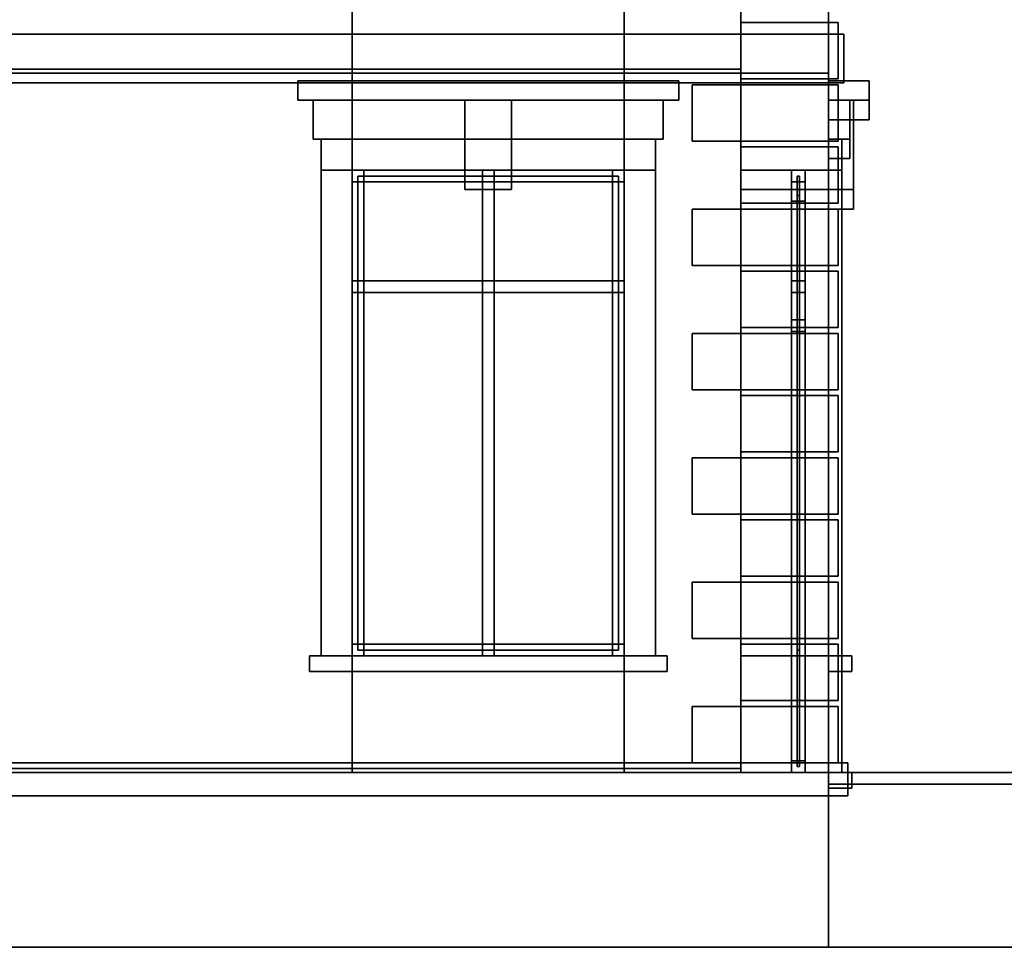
# Model space of a CAD drawing. Header units: metres. Extents: x 3 to 38.4, y 0 to 14.7.
# Tile 23 of 81: x 25.8 to 30.9, y 0 to 4.8. Entities that reach past the tile are written whole.
import ezdxf

# ---------------------------------------------------------------- set-up
doc = ezdxf.new("R2010")
doc.units = ezdxf.units.M
for name, color, linetype in [('FRAME', 8, 'Continuous'), ('GLASS', 5, 'Continuous'), ('GRANITE', 8, 'Continuous'), ('GROUND', 8, 'Continuous'), ('INTERIOR_FLOOR', 8, 'Continuous'), ('PLASTER', 8, 'Continuous'), ('RUSTIC', 8, 'Continuous'), ('STUCCO', 8, 'Continuous')]:
    doc.layers.add(name, color=color, linetype=linetype)

msp = doc.modelspace()

# ---------------------------------------------------------------- linework, layer by layer
at = {"layer": 'FRAME'}
for points in [[(28.95, 3.94), (27.55, 3.94), (27.55, 4), (28.95, 4)], [(27.61, 1.5), (27.55, 1.5), (27.55, 4), (27.61, 4)], [(27.55, 3.94), (28.95, 3.94), (28.95, 4), (27.55, 4)], [(27.55, 1.5), (27.61, 1.5), (27.61, 4), (27.55, 4)], [(28.95, 3.94), (27.55, 3.94), (27.55, 4), (28.95, 4)], [(27.61, 1.5), (27.55, 1.5), (27.55, 4), (27.61, 4)], [(27.55, 3.94), (28.95, 3.94), (28.95, 4), (27.55, 4)], [(27.55, 1.5), (27.61, 1.5), (27.61, 4), (27.55, 4)], [(28.28, 1.5), (28.22, 1.5), (28.22, 4), (28.28, 4)], [(28.22, 1.5), (28.28, 1.5), (28.28, 4), (28.22, 4)], [(28.28, 1.5), (28.22, 1.5), (28.22, 4), (28.28, 4)], [(28.22, 1.5), (28.28, 1.5), (28.28, 4), (28.22, 4)], [(28.95, 1.5), (28.89, 1.5), (28.89, 4), (28.95, 4)], [(28.89, 1.5), (28.95, 1.5), (28.95, 4), (28.89, 4)], [(28.95, 1.5), (28.89, 1.5), (28.89, 4), (28.95, 4)], [(28.89, 1.5), (28.95, 1.5), (28.95, 4), (28.89, 4)], [(29.88, 3.94), (29.81, 3.94), (29.81, 4), (29.88, 4)], [(29.88, 1.5), (29.81, 1.5), (29.81, 4), (29.88, 4)], [(29.81, 1.5), (29.88, 1.5), (29.88, 4), (29.81, 4)], [(29.88, 1.5), (29.81, 1.5), (29.81, 4), (29.88, 4)], [(29.81, 1.5), (29.88, 1.5), (29.88, 4), (29.81, 4)], [(29.88, 1.5), (29.81, 1.5), (29.81, 4), (29.88, 4)], [(29.81, 3.94), (29.88, 3.94), (29.88, 4), (29.81, 4)], [(29.81, 1.5), (29.88, 1.5), (29.88, 4), (29.81, 4)], [(29.88, 3.94), (29.81, 3.94), (29.81, 4), (29.88, 4)], [(29.88, 1.5), (29.81, 1.5), (29.81, 4), (29.88, 4)], [(29.81, 1.5), (29.88, 1.5), (29.88, 4), (29.81, 4)], [(29.88, 1.5), (29.81, 1.5), (29.81, 4), (29.88, 4)], [(29.81, 1.5), (29.88, 1.5), (29.88, 4), (29.81, 4)], [(29.88, 1.5), (29.81, 1.5), (29.81, 4), (29.88, 4)], [(29.81, 3.94), (29.88, 3.94), (29.88, 4), (29.81, 4)], [(29.81, 1.5), (29.88, 1.5), (29.88, 4), (29.81, 4)], [(29.88, 3.94), (29.81, 3.94), (29.81, 4), (29.88, 4)], [(29.88, 1.5), (29.81, 1.5), (29.81, 4), (29.88, 4)], [(29.81, 1.5), (29.88, 1.5), (29.88, 4), (29.81, 4)], [(29.88, 1.5), (29.81, 1.5), (29.81, 4), (29.88, 4)], [(29.81, 1.5), (29.88, 1.5), (29.88, 4), (29.81, 4)], [(29.88, 1.5), (29.81, 1.5), (29.81, 4), (29.88, 4)], [(29.81, 3.94), (29.88, 3.94), (29.88, 4), (29.81, 4)], [(29.81, 1.5), (29.88, 1.5), (29.88, 4), (29.81, 4)], [(29.88, 3.94), (29.81, 3.94), (29.81, 4), (29.88, 4)], [(29.88, 1.5), (29.81, 1.5), (29.81, 4), (29.88, 4)], [(29.81, 1.5), (29.88, 1.5), (29.88, 4), (29.81, 4)], [(29.88, 1.5), (29.81, 1.5), (29.81, 4), (29.88, 4)], [(29.81, 1.5), (29.88, 1.5), (29.88, 4), (29.81, 4)], [(29.88, 1.5), (29.81, 1.5), (29.81, 4), (29.88, 4)], [(29.81, 3.94), (29.88, 3.94), (29.88, 4), (29.81, 4)], [(29.81, 1.5), (29.88, 1.5), (29.88, 4), (29.81, 4)], [(29.88, 3.94), (29.81, 3.94), (29.81, 4), (29.88, 4)], [(29.88, 1.5), (29.81, 1.5), (29.81, 4), (29.88, 4)], [(29.81, 1.5), (29.88, 1.5), (29.88, 4), (29.81, 4)], [(29.88, 1.5), (29.81, 1.5), (29.81, 4), (29.88, 4)], [(29.81, 1.5), (29.88, 1.5), (29.88, 4), (29.81, 4)], [(29.88, 1.5), (29.81, 1.5), (29.81, 4), (29.88, 4)], [(29.81, 3.94), (29.88, 3.94), (29.88, 4), (29.81, 4)], [(29.81, 1.5), (29.88, 1.5), (29.88, 4), (29.81, 4)], [(29.88, 3.94), (29.81, 3.94), (29.81, 4), (29.88, 4)], [(29.88, 1.5), (29.81, 1.5), (29.81, 4), (29.88, 4)], [(29.81, 1.5), (29.88, 1.5), (29.88, 4), (29.81, 4)], [(29.88, 1.5), (29.81, 1.5), (29.81, 4), (29.88, 4)], [(29.81, 1.5), (29.88, 1.5), (29.88, 4), (29.81, 4)], [(29.88, 1.5), (29.81, 1.5), (29.81, 4), (29.88, 4)], [(29.81, 3.94), (29.88, 3.94), (29.88, 4), (29.81, 4)], [(29.81, 1.5), (29.88, 1.5), (29.88, 4), (29.81, 4)], [(29.88, 3.94), (29.81, 3.94), (29.81, 4), (29.88, 4)], [(29.88, 1.5), (29.81, 1.5), (29.81, 4), (29.88, 4)], [(29.81, 1.5), (29.88, 1.5), (29.88, 4), (29.81, 4)], [(29.88, 1.5), (29.81, 1.5), (29.81, 4), (29.88, 4)], [(29.81, 1.5), (29.88, 1.5), (29.88, 4), (29.81, 4)], [(29.88, 1.5), (29.81, 1.5), (29.81, 4), (29.88, 4)], [(29.81, 3.94), (29.88, 3.94), (29.88, 4), (29.81, 4)], [(29.81, 1.5), (29.88, 1.5), (29.88, 4), (29.81, 4)], [(29.88, 3.94), (29.81, 3.94), (29.81, 4), (29.88, 4)], [(29.88, 1.5), (29.81, 1.5), (29.81, 4), (29.88, 4)], [(29.81, 1.5), (29.88, 1.5), (29.88, 4), (29.81, 4)], [(29.88, 1.5), (29.81, 1.5), (29.81, 4), (29.88, 4)], [(29.81, 1.5), (29.88, 1.5), (29.88, 4), (29.81, 4)], [(29.88, 1.5), (29.81, 1.5), (29.81, 4), (29.88, 4)], [(29.81, 3.94), (29.88, 3.94), (29.88, 4), (29.81, 4)], [(29.81, 1.5), (29.88, 1.5), (29.88, 4), (29.81, 4)], [(29.88, 3.84), (29.81, 3.84), (29.81, 3.9), (29.88, 3.9)], [(29.88, 0.9), (29.81, 0.9), (29.81, 3.9), (29.88, 3.9)], [(29.81, 0.9), (29.88, 0.9), (29.88, 3.9), (29.81, 3.9)], [(29.88, 0.9), (29.81, 0.9), (29.81, 3.9), (29.88, 3.9)], [(29.81, 0.9), (29.88, 0.9), (29.88, 3.9), (29.81, 3.9)], [(29.88, 0.9), (29.81, 0.9), (29.81, 3.9), (29.88, 3.9)], [(29.81, 3.84), (29.88, 3.84), (29.88, 3.9), (29.81, 3.9)], [(29.81, 0.9), (29.88, 0.9), (29.88, 3.9), (29.81, 3.9)], [(28.95, 3.37), (27.55, 3.37), (27.55, 3.43), (28.95, 3.43)], [(27.55, 3.37), (28.95, 3.37), (28.95, 3.43), (27.55, 3.43)], [(28.95, 3.37), (27.55, 3.37), (27.55, 3.43), (28.95, 3.43)], [(27.55, 3.37), (28.95, 3.37), (28.95, 3.43), (27.55, 3.43)], [(29.88, 3.37), (29.81, 3.37), (29.81, 3.43), (29.88, 3.43)], [(29.81, 3.37), (29.88, 3.37), (29.88, 3.43), (29.81, 3.43)], [(29.88, 3.37), (29.81, 3.37), (29.81, 3.43), (29.88, 3.43)], [(29.81, 3.37), (29.88, 3.37), (29.88, 3.43), (29.81, 3.43)], [(29.88, 3.37), (29.81, 3.37), (29.81, 3.43), (29.88, 3.43)], [(29.81, 3.37), (29.88, 3.37), (29.88, 3.43), (29.81, 3.43)], [(29.88, 3.37), (29.81, 3.37), (29.81, 3.43), (29.88, 3.43)], [(29.81, 3.37), (29.88, 3.37), (29.88, 3.43), (29.81, 3.43)], [(29.88, 3.37), (29.81, 3.37), (29.81, 3.43), (29.88, 3.43)], [(29.81, 3.37), (29.88, 3.37), (29.88, 3.43), (29.81, 3.43)], [(29.88, 3.37), (29.81, 3.37), (29.81, 3.43), (29.88, 3.43)], [(29.81, 3.37), (29.88, 3.37), (29.88, 3.43), (29.81, 3.43)], [(29.88, 3.37), (29.81, 3.37), (29.81, 3.43), (29.88, 3.43)], [(29.81, 3.37), (29.88, 3.37), (29.88, 3.43), (29.81, 3.43)], [(29.88, 3.37), (29.81, 3.37), (29.81, 3.43), (29.88, 3.43)], [(29.81, 3.37), (29.88, 3.37), (29.88, 3.43), (29.81, 3.43)], [(29.88, 3.17), (29.81, 3.17), (29.81, 3.23), (29.88, 3.23)], [(29.81, 3.17), (29.88, 3.17), (29.88, 3.23), (29.81, 3.23)], [(28.95, 1.5), (27.55, 1.5), (27.55, 1.56), (28.95, 1.56)], [(27.55, 1.5), (28.95, 1.5), (28.95, 1.56), (27.55, 1.56)], [(28.95, 1.5), (27.55, 1.5), (27.55, 1.56), (28.95, 1.56)], [(27.55, 1.5), (28.95, 1.5), (28.95, 1.56), (27.55, 1.56)], [(29.88, 1.5), (29.81, 1.5), (29.81, 1.56), (29.88, 1.56)], [(29.81, 1.5), (29.88, 1.5), (29.88, 1.56), (29.81, 1.56)], [(29.88, 1.5), (29.81, 1.5), (29.81, 1.56), (29.88, 1.56)], [(29.81, 1.5), (29.88, 1.5), (29.88, 1.56), (29.81, 1.56)], [(29.88, 1.5), (29.81, 1.5), (29.81, 1.56), (29.88, 1.56)], [(29.81, 1.5), (29.88, 1.5), (29.88, 1.56), (29.81, 1.56)], [(29.88, 1.5), (29.81, 1.5), (29.81, 1.56), (29.88, 1.56)], [(29.81, 1.5), (29.88, 1.5), (29.88, 1.56), (29.81, 1.56)], [(29.88, 1.5), (29.81, 1.5), (29.81, 1.56), (29.88, 1.56)], [(29.81, 1.5), (29.88, 1.5), (29.88, 1.56), (29.81, 1.56)], [(29.88, 1.5), (29.81, 1.5), (29.81, 1.56), (29.88, 1.56)], [(29.81, 1.5), (29.88, 1.5), (29.88, 1.56), (29.81, 1.56)], [(29.88, 1.5), (29.81, 1.5), (29.81, 1.56), (29.88, 1.56)], [(29.81, 1.5), (29.88, 1.5), (29.88, 1.56), (29.81, 1.56)], [(29.88, 1.5), (29.81, 1.5), (29.81, 1.56), (29.88, 1.56)], [(29.81, 1.5), (29.88, 1.5), (29.88, 1.56), (29.81, 1.56)], [(29.88, 0.9), (29.81, 0.9), (29.81, 0.96), (29.88, 0.96)], [(29.81, 0.9), (29.88, 0.9), (29.88, 0.96), (29.81, 0.96)]]:
    msp.add_lwpolyline(points, close=True, dxfattribs=at)
at = {"layer": 'GLASS'}
for points in [[(28.92, 1.53), (27.58, 1.53), (27.58, 3.97), (28.92, 3.97)], [(27.58, 1.53), (28.92, 1.53), (28.92, 3.97), (27.58, 3.97)], [(28.92, 1.53), (27.58, 1.53), (27.58, 3.97), (28.92, 3.97)], [(27.58, 1.53), (28.92, 1.53), (28.92, 3.97), (27.58, 3.97)], [(29.851, 1.53), (29.839, 1.53), (29.839, 3.97), (29.851, 3.97)], [(29.839, 1.53), (29.851, 1.53), (29.851, 3.97), (29.839, 3.97)], [(29.851, 1.53), (29.839, 1.53), (29.839, 3.97), (29.851, 3.97)], [(29.839, 1.53), (29.851, 1.53), (29.851, 3.97), (29.839, 3.97)], [(29.851, 1.53), (29.839, 1.53), (29.839, 3.97), (29.851, 3.97)], [(29.839, 1.53), (29.851, 1.53), (29.851, 3.97), (29.839, 3.97)], [(29.851, 1.53), (29.839, 1.53), (29.839, 3.97), (29.851, 3.97)], [(29.839, 1.53), (29.851, 1.53), (29.851, 3.97), (29.839, 3.97)], [(29.851, 1.53), (29.839, 1.53), (29.839, 3.97), (29.851, 3.97)], [(29.839, 1.53), (29.851, 1.53), (29.851, 3.97), (29.839, 3.97)], [(29.851, 1.53), (29.839, 1.53), (29.839, 3.97), (29.851, 3.97)], [(29.839, 1.53), (29.851, 1.53), (29.851, 3.97), (29.839, 3.97)], [(29.851, 1.53), (29.839, 1.53), (29.839, 3.97), (29.851, 3.97)], [(29.839, 1.53), (29.851, 1.53), (29.851, 3.97), (29.839, 3.97)], [(29.851, 1.53), (29.839, 1.53), (29.839, 3.97), (29.851, 3.97)], [(29.839, 1.53), (29.851, 1.53), (29.851, 3.97), (29.839, 3.97)], [(29.851, 0.93), (29.839, 0.93), (29.839, 3.87), (29.851, 3.87)], [(29.839, 0.93), (29.851, 0.93), (29.851, 3.87), (29.839, 3.87)]]:
    msp.add_lwpolyline(points, close=True, dxfattribs=at)
at = {"layer": 'GRANITE'}
for points in [[(34, 0.84), (30, 0.84), (30, 0.9), (34, 0.9)], [(30, 0.84), (34, 0.84), (34, 0.9), (30, 0.9)]]:
    msp.add_lwpolyline(points, close=True, dxfattribs=at)
at = {"layer": 'GROUND'}
msp.add_line((3, 0), (37.42, 0), dxfattribs=at)
at = {"layer": 'INTERIOR_FLOOR'}
for points in [[(29.55, 4.5), (16.45, 4.5), (16.45, 4.52), (29.55, 4.52)], [(16.45, 4.5), (29.55, 4.5), (29.55, 4.52), (16.45, 4.52)], [(29.55, 0.9), (16.45, 0.9), (16.45, 0.92), (29.55, 0.92)], [(16.45, 0.9), (29.55, 0.9), (29.55, 0.92), (16.45, 0.92)]]:
    msp.add_lwpolyline(points, close=True, dxfattribs=at)
at = {"layer": 'PLASTER'}
for points in [[(27.55, 4.5), (25.45, 4.5), (25.45, 7.9), (27.55, 7.9)], [(25.45, 4.5), (27.55, 4.5), (27.55, 7.9), (25.45, 7.9)], [(27.55, 4.5), (25.45, 4.5), (25.45, 7.9), (27.55, 7.9)], [(25.45, 4.5), (27.55, 4.5), (27.55, 7.9), (25.45, 7.9)], [(30, 4.5), (28.95, 4.5), (28.95, 7.9), (30, 7.9)], [(28.95, 4.5), (30, 4.5), (30, 7.9), (28.95, 7.9)], [(30, 4.5), (28.95, 4.5), (28.95, 7.9), (30, 7.9)], [(28.95, 4.5), (30, 4.5), (30, 7.9), (28.95, 7.9)], [(30, 4.5), (29.55, 4.5), (29.55, 7.9), (30, 7.9)], [(29.55, 4.5), (30, 4.5), (30, 7.9), (29.55, 7.9)], [(30, 4.5), (29.55, 4.5), (29.55, 7.9), (30, 7.9)], [(29.55, 4.5), (30, 4.5), (30, 7.9), (29.55, 7.9)], [(30, 4.5), (29.55, 4.5), (29.55, 7.9), (30, 7.9)], [(29.55, 4.5), (30, 4.5), (30, 7.9), (29.55, 7.9)], [(30, 4.5), (29.55, 4.5), (29.55, 7.9), (30, 7.9)], [(29.55, 4.5), (30, 4.5), (30, 7.9), (29.55, 7.9)], [(30, 4.5), (29.55, 4.5), (29.55, 7.9), (30, 7.9)], [(29.55, 4.5), (30, 4.5), (30, 7.9), (29.55, 7.9)], [(30, 4.5), (29.55, 4.5), (29.55, 7.9), (30, 7.9)], [(29.55, 4.5), (30, 4.5), (30, 7.9), (29.55, 7.9)], [(30, 4.5), (29.55, 4.5), (29.55, 7.9), (30, 7.9)], [(29.55, 4.5), (30, 4.5), (30, 7.9), (29.55, 7.9)], [(30, 4.5), (29.55, 4.5), (29.55, 7.9), (30, 7.9)], [(29.55, 4.5), (30, 4.5), (30, 7.9), (29.55, 7.9)], [(30, 4.5), (29.55, 4.5), (29.55, 7.9), (30, 7.9)], [(29.55, 4.5), (30, 4.5), (30, 7.9), (29.55, 7.9)], [(30, 4.5), (29.55, 4.5), (29.55, 7.9), (30, 7.9)], [(29.55, 4.5), (30, 4.5), (30, 7.9), (29.55, 7.9)], [(28.95, 4.5), (27.55, 4.5), (27.55, 5.2), (28.95, 5.2)], [(27.55, 4.5), (28.95, 4.5), (28.95, 5.2), (27.55, 5.2)], [(28.95, 4.5), (27.55, 4.5), (27.55, 5.2), (28.95, 5.2)], [(27.55, 4.5), (28.95, 4.5), (28.95, 5.2), (27.55, 5.2)], [(30, 4.5), (29.55, 4.5), (29.55, 5.2), (30, 5.2)], [(29.55, 4.5), (30, 4.5), (30, 5.2), (29.55, 5.2)], [(30, 4.5), (29.55, 4.5), (29.55, 5.2), (30, 5.2)], [(29.55, 4.5), (30, 4.5), (30, 5.2), (29.55, 5.2)], [(30, 4.5), (29.55, 4.5), (29.55, 5.2), (30, 5.2)], [(29.55, 4.5), (30, 4.5), (30, 5.2), (29.55, 5.2)], [(30, 4.5), (29.55, 4.5), (29.55, 5.2), (30, 5.2)], [(29.55, 4.5), (30, 4.5), (30, 5.2), (29.55, 5.2)], [(30, 4.5), (29.55, 4.5), (29.55, 5.2), (30, 5.2)], [(29.55, 4.5), (30, 4.5), (30, 5.2), (29.55, 5.2)], [(30, 4.5), (29.55, 4.5), (29.55, 5.2), (30, 5.2)], [(29.55, 4.5), (30, 4.5), (30, 5.2), (29.55, 5.2)], [(30, 4.5), (29.55, 4.5), (29.55, 5.2), (30, 5.2)], [(29.55, 4.5), (30, 4.5), (30, 5.2), (29.55, 5.2)], [(30, 4.5), (29.55, 4.5), (29.55, 5.2), (30, 5.2)], [(29.55, 4.5), (30, 4.5), (30, 5.2), (29.55, 5.2)], [(30, 4.5), (29.55, 4.5), (29.55, 5.2), (30, 5.2)], [(29.55, 4.5), (30, 4.5), (30, 5.2), (29.55, 5.2)], [(27.55, 0.9), (25.45, 0.9), (25.45, 4.5), (27.55, 4.5)], [(25.45, 0.9), (27.55, 0.9), (27.55, 4.5), (25.45, 4.5)], [(27.55, 0.9), (25.45, 0.9), (25.45, 4.5), (27.55, 4.5)], [(25.45, 0.9), (27.55, 0.9), (27.55, 4.5), (25.45, 4.5)], [(28.95, 4), (27.55, 4), (27.55, 4.5), (28.95, 4.5)], [(27.55, 4), (28.95, 4), (28.95, 4.5), (27.55, 4.5)], [(28.95, 4), (27.55, 4), (27.55, 4.5), (28.95, 4.5)], [(27.55, 4), (28.95, 4), (28.95, 4.5), (27.55, 4.5)], [(30, 0.9), (28.95, 0.9), (28.95, 4.5), (30, 4.5)], [(28.95, 0.9), (30, 0.9), (30, 4.5), (28.95, 4.5)], [(30, 0.9), (28.95, 0.9), (28.95, 4.5), (30, 4.5)], [(28.95, 0.9), (30, 0.9), (30, 4.5), (28.95, 4.5)], [(30, 0.9), (29.55, 0.9), (29.55, 4.5), (30, 4.5)], [(29.55, 0.9), (30, 0.9), (30, 4.5), (29.55, 4.5)], [(30, 4), (29.55, 4), (29.55, 4.5), (30, 4.5)], [(29.55, 4), (30, 4), (30, 4.5), (29.55, 4.5)], [(30, 0.9), (29.55, 0.9), (29.55, 4.5), (30, 4.5)], [(29.55, 0.9), (30, 0.9), (30, 4.5), (29.55, 4.5)], [(30, 4), (29.55, 4), (29.55, 4.5), (30, 4.5)], [(29.55, 4), (30, 4), (30, 4.5), (29.55, 4.5)], [(30, 0.9), (29.55, 0.9), (29.55, 4.5), (30, 4.5)], [(29.55, 0.9), (30, 0.9), (30, 4.5), (29.55, 4.5)], [(30, 4), (29.55, 4), (29.55, 4.5), (30, 4.5)], [(29.55, 4), (30, 4), (30, 4.5), (29.55, 4.5)], [(30, 0.9), (29.55, 0.9), (29.55, 4.5), (30, 4.5)], [(29.55, 0.9), (30, 0.9), (30, 4.5), (29.55, 4.5)], [(30, 4), (29.55, 4), (29.55, 4.5), (30, 4.5)], [(29.55, 4), (30, 4), (30, 4.5), (29.55, 4.5)], [(30, 0.9), (29.55, 0.9), (29.55, 4.5), (30, 4.5)], [(29.55, 0.9), (30, 0.9), (30, 4.5), (29.55, 4.5)], [(30, 3.9), (29.55, 3.9), (29.55, 4.5), (30, 4.5)], [(29.55, 3.9), (30, 3.9), (30, 4.5), (29.55, 4.5)], [(30, 0.9), (29.55, 0.9), (29.55, 4.5), (30, 4.5)], [(29.55, 0.9), (30, 0.9), (30, 4.5), (29.55, 4.5)], [(30, 4), (29.55, 4), (29.55, 4.5), (30, 4.5)], [(29.55, 4), (30, 4), (30, 4.5), (29.55, 4.5)], [(30, 0.9), (29.55, 0.9), (29.55, 4.5), (30, 4.5)], [(29.55, 0.9), (30, 0.9), (30, 4.5), (29.55, 4.5)], [(30, 4), (29.55, 4), (29.55, 4.5), (30, 4.5)], [(29.55, 4), (30, 4), (30, 4.5), (29.55, 4.5)], [(30, 0.9), (29.55, 0.9), (29.55, 4.5), (30, 4.5)], [(29.55, 0.9), (30, 0.9), (30, 4.5), (29.55, 4.5)], [(30, 4), (29.55, 4), (29.55, 4.5), (30, 4.5)], [(29.55, 4), (30, 4), (30, 4.5), (29.55, 4.5)], [(30, 0.9), (29.55, 0.9), (29.55, 4.5), (30, 4.5)], [(29.55, 0.9), (30, 0.9), (30, 4.5), (29.55, 4.5)], [(30, 4), (29.55, 4), (29.55, 4.5), (30, 4.5)], [(29.55, 4), (30, 4), (30, 4.5), (29.55, 4.5)], [(30, 0.9), (29.55, 0.9), (29.55, 4.5), (30, 4.5)], [(29.55, 0.9), (30, 0.9), (30, 4.5), (29.55, 4.5)], [(29.15, 4.16), (27.35, 4.16), (27.35, 4.36), (29.15, 4.36)], [(27.35, 4.16), (29.15, 4.16), (29.15, 4.36), (27.35, 4.36)], [(29.15, 4.16), (27.35, 4.16), (27.35, 4.36), (29.15, 4.36)], [(27.35, 4.16), (29.15, 4.16), (29.15, 4.36), (27.35, 4.36)], [(30.11, 4.16), (30, 4.16), (30, 4.36), (30.11, 4.36)], [(30, 4.16), (30.11, 4.16), (30.11, 4.36), (30, 4.36)], [(30.11, 4.16), (30, 4.16), (30, 4.36), (30.11, 4.36)], [(30, 4.16), (30.11, 4.16), (30.11, 4.36), (30, 4.36)], [(30.11, 4.16), (30, 4.16), (30, 4.36), (30.11, 4.36)], [(30, 4.16), (30.11, 4.16), (30.11, 4.36), (30, 4.36)], [(30.11, 4.16), (30, 4.16), (30, 4.36), (30.11, 4.36)], [(30, 4.16), (30.11, 4.16), (30.11, 4.36), (30, 4.36)], [(30.11, 4.16), (30, 4.16), (30, 4.36), (30.11, 4.36)], [(30, 4.16), (30.11, 4.16), (30.11, 4.36), (30, 4.36)], [(30.11, 4.16), (30, 4.16), (30, 4.36), (30.11, 4.36)], [(30, 4.16), (30.11, 4.16), (30.11, 4.36), (30, 4.36)], [(30.11, 4.16), (30, 4.16), (30, 4.36), (30.11, 4.36)], [(30, 4.16), (30.11, 4.16), (30.11, 4.36), (30, 4.36)], [(30.11, 4.16), (30, 4.16), (30, 4.36), (30.11, 4.36)], [(30, 4.16), (30.11, 4.16), (30.11, 4.36), (30, 4.36)], [(30.11, 4.06), (30, 4.06), (30, 4.26), (30.11, 4.26)], [(30, 4.06), (30.11, 4.06), (30.11, 4.26), (30, 4.26)], [(28.95, 0.9), (27.55, 0.9), (27.55, 1.5), (28.95, 1.5)], [(27.55, 0.9), (28.95, 0.9), (28.95, 1.5), (27.55, 1.5)], [(28.95, 0.9), (27.55, 0.9), (27.55, 1.5), (28.95, 1.5)], [(27.55, 0.9), (28.95, 0.9), (28.95, 1.5), (27.55, 1.5)], [(30, 0.9), (29.55, 0.9), (29.55, 1.5), (30, 1.5)], [(29.55, 0.9), (30, 0.9), (30, 1.5), (29.55, 1.5)], [(30, 0.9), (29.55, 0.9), (29.55, 1.5), (30, 1.5)], [(29.55, 0.9), (30, 0.9), (30, 1.5), (29.55, 1.5)], [(30, 0.9), (29.55, 0.9), (29.55, 1.5), (30, 1.5)], [(29.55, 0.9), (30, 0.9), (30, 1.5), (29.55, 1.5)], [(30, 0.9), (29.55, 0.9), (29.55, 1.5), (30, 1.5)], [(29.55, 0.9), (30, 0.9), (30, 1.5), (29.55, 1.5)], [(30, 0.9), (29.55, 0.9), (29.55, 1.5), (30, 1.5)], [(29.55, 0.9), (30, 0.9), (30, 1.5), (29.55, 1.5)], [(30, 0.9), (29.55, 0.9), (29.55, 1.5), (30, 1.5)], [(29.55, 0.9), (30, 0.9), (30, 1.5), (29.55, 1.5)], [(30, 0.9), (29.55, 0.9), (29.55, 1.5), (30, 1.5)], [(29.55, 0.9), (30, 0.9), (30, 1.5), (29.55, 1.5)], [(30, 0.9), (29.55, 0.9), (29.55, 1.5), (30, 1.5)], [(29.55, 0.9), (30, 0.9), (30, 1.5), (29.55, 1.5)]]:
    msp.add_lwpolyline(points, close=True, dxfattribs=at)
at = {"layer": 'RUSTIC'}
for points in [[(30, 0), (16, 0), (16, 0.9), (30, 0.9)], [(16, 0), (30, 0), (30, 0.9), (16, 0.9)], [(34, 0), (30, 0), (30, 0.9), (34, 0.9)], [(30, 0), (34, 0), (34, 0.9), (30, 0.9)]]:
    msp.add_lwpolyline(points, close=True, dxfattribs=at)
at = {"layer": 'STUCCO'}
for points in [[(30.05, 4.47), (29.55, 4.47), (29.55, 4.76), (30.05, 4.76)], [(29.55, 4.47), (30.05, 4.47), (30.05, 4.76), (29.55, 4.76)], [(30.05, 4.47), (29.55, 4.47), (29.55, 4.76), (30.05, 4.76)], [(29.55, 4.47), (30.05, 4.47), (30.05, 4.76), (29.55, 4.76)], [(30.05, 4.47), (30, 4.47), (30, 4.76), (30.05, 4.76)], [(30, 4.47), (30.05, 4.47), (30.05, 4.76), (30, 4.76)], [(30.05, 4.47), (30, 4.47), (30, 4.76), (30.05, 4.76)], [(30, 4.47), (30.05, 4.47), (30.05, 4.76), (30, 4.76)], [(30.08, 4.45), (15.92, 4.45), (15.92, 4.7), (30.08, 4.7)], [(15.92, 4.45), (30.08, 4.45), (30.08, 4.7), (15.92, 4.7)], [(29.23, 4.36), (27.27, 4.36), (27.27, 4.46), (29.23, 4.46)], [(27.27, 4.36), (29.23, 4.36), (29.23, 4.46), (27.27, 4.46)], [(29.23, 4.36), (27.27, 4.36), (27.27, 4.46), (29.23, 4.46)], [(27.27, 4.36), (29.23, 4.36), (29.23, 4.46), (27.27, 4.46)], [(30.21, 4.36), (30, 4.36), (30, 4.46), (30.21, 4.46)], [(30, 4.36), (30.21, 4.36), (30.21, 4.46), (30, 4.46)], [(30.21, 4.36), (30, 4.36), (30, 4.46), (30.21, 4.46)], [(30, 4.36), (30.21, 4.36), (30.21, 4.46), (30, 4.46)], [(30.21, 4.36), (30, 4.36), (30, 4.46), (30.21, 4.46)], [(30, 4.36), (30.21, 4.36), (30.21, 4.46), (30, 4.46)], [(30.21, 4.36), (30, 4.36), (30, 4.46), (30.21, 4.46)], [(30, 4.36), (30.21, 4.36), (30.21, 4.46), (30, 4.46)], [(30.21, 4.36), (30, 4.36), (30, 4.46), (30.21, 4.46)], [(30, 4.36), (30.21, 4.36), (30.21, 4.46), (30, 4.46)], [(30.21, 4.36), (30, 4.36), (30, 4.46), (30.21, 4.46)], [(30, 4.36), (30.21, 4.36), (30.21, 4.46), (30, 4.46)], [(30.21, 4.36), (30, 4.36), (30, 4.46), (30.21, 4.46)], [(30, 4.36), (30.21, 4.36), (30.21, 4.46), (30, 4.46)], [(30.21, 4.36), (30, 4.36), (30, 4.46), (30.21, 4.46)], [(30, 4.36), (30.21, 4.36), (30.21, 4.46), (30, 4.46)], [(30.05, 4.15), (29.3, 4.15), (29.3, 4.44), (30.05, 4.44)], [(29.3, 4.15), (30.05, 4.15), (30.05, 4.44), (29.3, 4.44)], [(30.05, 4.15), (29.3, 4.15), (29.3, 4.44), (30.05, 4.44)], [(29.3, 4.15), (30.05, 4.15), (30.05, 4.44), (29.3, 4.44)], [(30.05, 4.15), (30, 4.15), (30, 4.44), (30.05, 4.44)], [(30, 4.15), (30.05, 4.15), (30.05, 4.44), (30, 4.44)], [(30.05, 4.15), (30, 4.15), (30, 4.44), (30.05, 4.44)], [(30, 4.15), (30.05, 4.15), (30.05, 4.44), (30, 4.44)], [(28.37, 3.9), (28.13, 3.9), (28.13, 4.36), (28.37, 4.36)], [(28.13, 3.9), (28.37, 3.9), (28.37, 4.36), (28.13, 4.36)], [(28.37, 3.9), (28.13, 3.9), (28.13, 4.36), (28.37, 4.36)], [(28.13, 3.9), (28.37, 3.9), (28.37, 4.36), (28.13, 4.36)], [(30.13, 3.9), (30, 3.9), (30, 4.36), (30.13, 4.36)], [(30, 3.9), (30.13, 3.9), (30.13, 4.36), (30, 4.36)], [(30.13, 3.9), (30, 3.9), (30, 4.36), (30.13, 4.36)], [(30, 3.9), (30.13, 3.9), (30.13, 4.36), (30, 4.36)], [(30.13, 3.9), (30, 3.9), (30, 4.36), (30.13, 4.36)], [(30, 3.9), (30.13, 3.9), (30.13, 4.36), (30, 4.36)], [(30.13, 3.9), (30, 3.9), (30, 4.36), (30.13, 4.36)], [(30, 3.9), (30.13, 3.9), (30.13, 4.36), (30, 4.36)], [(30.21, 4.26), (30, 4.26), (30, 4.36), (30.21, 4.36)], [(30, 4.26), (30.21, 4.26), (30.21, 4.36), (30, 4.36)], [(30.13, 3.9), (30, 3.9), (30, 4.36), (30.13, 4.36)], [(30, 3.9), (30.13, 3.9), (30.13, 4.36), (30, 4.36)], [(30.13, 3.9), (30, 3.9), (30, 4.36), (30.13, 4.36)], [(30, 3.9), (30.13, 3.9), (30.13, 4.36), (30, 4.36)], [(30.13, 3.9), (30, 3.9), (30, 4.36), (30.13, 4.36)], [(30, 3.9), (30.13, 3.9), (30.13, 4.36), (30, 4.36)], [(30.13, 3.9), (30, 3.9), (30, 4.36), (30.13, 4.36)], [(30, 3.9), (30.13, 3.9), (30.13, 4.36), (30, 4.36)], [(30.13, 3.8), (30, 3.8), (30, 4.26), (30.13, 4.26)], [(30, 3.8), (30.13, 3.8), (30.13, 4.26), (30, 4.26)], [(29.11, 4), (27.39, 4), (27.39, 4.16), (29.11, 4.16)], [(27.39, 4), (29.11, 4), (29.11, 4.16), (27.39, 4.16)], [(29.11, 4), (27.39, 4), (27.39, 4.16), (29.11, 4.16)], [(27.39, 4), (29.11, 4), (29.11, 4.16), (27.39, 4.16)], [(30.07, 4), (30, 4), (30, 4.16), (30.07, 4.16)], [(30, 4), (30.07, 4), (30.07, 4.16), (30, 4.16)], [(30.07, 4), (30, 4), (30, 4.16), (30.07, 4.16)], [(30, 4), (30.07, 4), (30.07, 4.16), (30, 4.16)], [(30.07, 4), (30, 4), (30, 4.16), (30.07, 4.16)], [(30, 4), (30.07, 4), (30.07, 4.16), (30, 4.16)], [(30.07, 4), (30, 4), (30, 4.16), (30.07, 4.16)], [(30, 4), (30.07, 4), (30.07, 4.16), (30, 4.16)], [(30.07, 4), (30, 4), (30, 4.16), (30.07, 4.16)], [(30, 4), (30.07, 4), (30.07, 4.16), (30, 4.16)], [(30.07, 4), (30, 4), (30, 4.16), (30.07, 4.16)], [(30, 4), (30.07, 4), (30.07, 4.16), (30, 4.16)], [(30.07, 4), (30, 4), (30, 4.16), (30.07, 4.16)], [(30, 4), (30.07, 4), (30.07, 4.16), (30, 4.16)], [(30.07, 4), (30, 4), (30, 4.16), (30.07, 4.16)], [(30, 4), (30.07, 4), (30.07, 4.16), (30, 4.16)], [(30.05, 3.83), (29.55, 3.83), (29.55, 4.12), (30.05, 4.12)], [(29.55, 3.83), (30.05, 3.83), (30.05, 4.12), (29.55, 4.12)], [(30.05, 3.83), (29.55, 3.83), (29.55, 4.12), (30.05, 4.12)], [(29.55, 3.83), (30.05, 3.83), (30.05, 4.12), (29.55, 4.12)], [(30.05, 3.83), (30, 3.83), (30, 4.12), (30.05, 4.12)], [(30, 3.83), (30.05, 3.83), (30.05, 4.12), (30, 4.12)], [(30.05, 3.83), (30, 3.83), (30, 4.12), (30.05, 4.12)], [(30, 3.83), (30.05, 3.83), (30.05, 4.12), (30, 4.12)], [(30.07, 3.9), (30, 3.9), (30, 4.06), (30.07, 4.06)], [(30, 3.9), (30.07, 3.9), (30.07, 4.06), (30, 4.06)], [(27.55, 1.5), (27.39, 1.5), (27.39, 4), (27.55, 4)], [(27.39, 1.5), (27.55, 1.5), (27.55, 4), (27.39, 4)], [(27.55, 1.5), (27.39, 1.5), (27.39, 4), (27.55, 4)], [(27.39, 1.5), (27.55, 1.5), (27.55, 4), (27.39, 4)], [(29.11, 1.5), (28.95, 1.5), (28.95, 4), (29.11, 4)], [(28.95, 1.5), (29.11, 1.5), (29.11, 4), (28.95, 4)], [(29.11, 1.5), (28.95, 1.5), (28.95, 4), (29.11, 4)], [(28.95, 1.5), (29.11, 1.5), (29.11, 4), (28.95, 4)], [(30.07, 1.5), (30, 1.5), (30, 4), (30.07, 4)], [(30, 1.5), (30.07, 1.5), (30.07, 4), (30, 4)], [(30.07, 1.5), (30, 1.5), (30, 4), (30.07, 4)], [(30, 1.5), (30.07, 1.5), (30.07, 4), (30, 4)], [(30.07, 1.5), (30, 1.5), (30, 4), (30.07, 4)], [(30, 1.5), (30.07, 1.5), (30.07, 4), (30, 4)], [(30.07, 1.5), (30, 1.5), (30, 4), (30.07, 4)], [(30, 1.5), (30.07, 1.5), (30.07, 4), (30, 4)], [(30.07, 1.5), (30, 1.5), (30, 4), (30.07, 4)], [(30, 1.5), (30.07, 1.5), (30.07, 4), (30, 4)], [(30.07, 1.5), (30, 1.5), (30, 4), (30.07, 4)], [(30, 1.5), (30.07, 1.5), (30.07, 4), (30, 4)], [(30.07, 1.5), (30, 1.5), (30, 4), (30.07, 4)], [(30, 1.5), (30.07, 1.5), (30.07, 4), (30, 4)], [(30.07, 1.5), (30, 1.5), (30, 4), (30.07, 4)], [(30, 1.5), (30.07, 1.5), (30.07, 4), (30, 4)], [(30.07, 1.5), (30, 1.5), (30, 4), (30.07, 4)], [(30, 1.5), (30.07, 1.5), (30.07, 4), (30, 4)], [(30.07, 1.5), (30, 1.5), (30, 4), (30.07, 4)], [(30, 1.5), (30.07, 1.5), (30.07, 4), (30, 4)], [(30.07, 1.5), (30, 1.5), (30, 4), (30.07, 4)], [(30, 1.5), (30.07, 1.5), (30.07, 4), (30, 4)], [(30.07, 1.5), (30, 1.5), (30, 4), (30.07, 4)], [(30, 1.5), (30.07, 1.5), (30.07, 4), (30, 4)], [(30.07, 1.5), (30, 1.5), (30, 4), (30.07, 4)], [(30, 1.5), (30.07, 1.5), (30.07, 4), (30, 4)], [(30.07, 1.5), (30, 1.5), (30, 4), (30.07, 4)], [(30, 1.5), (30.07, 1.5), (30.07, 4), (30, 4)], [(30.07, 1.5), (30, 1.5), (30, 4), (30.07, 4)], [(30, 1.5), (30.07, 1.5), (30.07, 4), (30, 4)], [(30.07, 1.5), (30, 1.5), (30, 4), (30.07, 4)], [(30, 1.5), (30.07, 1.5), (30.07, 4), (30, 4)], [(30.07, 0.9), (30, 0.9), (30, 3.9), (30.07, 3.9)], [(30, 0.9), (30.07, 0.9), (30.07, 3.9), (30, 3.9)], [(30.07, 0.9), (30, 0.9), (30, 3.9), (30.07, 3.9)], [(30, 0.9), (30.07, 0.9), (30.07, 3.9), (30, 3.9)], [(30.05, 3.51), (29.3, 3.51), (29.3, 3.8), (30.05, 3.8)], [(29.3, 3.51), (30.05, 3.51), (30.05, 3.8), (29.3, 3.8)], [(30.05, 3.51), (29.3, 3.51), (29.3, 3.8), (30.05, 3.8)], [(29.3, 3.51), (30.05, 3.51), (30.05, 3.8), (29.3, 3.8)], [(30.05, 3.51), (30, 3.51), (30, 3.8), (30.05, 3.8)], [(30, 3.51), (30.05, 3.51), (30.05, 3.8), (30, 3.8)], [(30.05, 3.51), (30, 3.51), (30, 3.8), (30.05, 3.8)], [(30, 3.51), (30.05, 3.51), (30.05, 3.8), (30, 3.8)], [(30.05, 3.19), (29.55, 3.19), (29.55, 3.48), (30.05, 3.48)], [(29.55, 3.19), (30.05, 3.19), (30.05, 3.48), (29.55, 3.48)], [(30.05, 3.19), (29.55, 3.19), (29.55, 3.48), (30.05, 3.48)], [(29.55, 3.19), (30.05, 3.19), (30.05, 3.48), (29.55, 3.48)], [(30.05, 3.19), (30, 3.19), (30, 3.48), (30.05, 3.48)], [(30, 3.19), (30.05, 3.19), (30.05, 3.48), (30, 3.48)], [(30.05, 3.19), (30, 3.19), (30, 3.48), (30.05, 3.48)], [(30, 3.19), (30.05, 3.19), (30.05, 3.48), (30, 3.48)], [(30.05, 2.87), (29.3, 2.87), (29.3, 3.16), (30.05, 3.16)], [(29.3, 2.87), (30.05, 2.87), (30.05, 3.16), (29.3, 3.16)], [(30.05, 2.87), (29.3, 2.87), (29.3, 3.16), (30.05, 3.16)], [(29.3, 2.87), (30.05, 2.87), (30.05, 3.16), (29.3, 3.16)], [(30.05, 2.87), (30, 2.87), (30, 3.16), (30.05, 3.16)], [(30, 2.87), (30.05, 2.87), (30.05, 3.16), (30, 3.16)], [(30.05, 2.87), (30, 2.87), (30, 3.16), (30.05, 3.16)], [(30, 2.87), (30.05, 2.87), (30.05, 3.16), (30, 3.16)], [(30.05, 2.55), (29.55, 2.55), (29.55, 2.84), (30.05, 2.84)], [(29.55, 2.55), (30.05, 2.55), (30.05, 2.84), (29.55, 2.84)], [(30.05, 2.55), (29.55, 2.55), (29.55, 2.84), (30.05, 2.84)], [(29.55, 2.55), (30.05, 2.55), (30.05, 2.84), (29.55, 2.84)], [(30.05, 2.55), (30, 2.55), (30, 2.84), (30.05, 2.84)], [(30, 2.55), (30.05, 2.55), (30.05, 2.84), (30, 2.84)], [(30.05, 2.55), (30, 2.55), (30, 2.84), (30.05, 2.84)], [(30, 2.55), (30.05, 2.55), (30.05, 2.84), (30, 2.84)], [(30.05, 2.23), (29.3, 2.23), (29.3, 2.52), (30.05, 2.52)], [(29.3, 2.23), (30.05, 2.23), (30.05, 2.52), (29.3, 2.52)], [(30.05, 2.23), (29.3, 2.23), (29.3, 2.52), (30.05, 2.52)], [(29.3, 2.23), (30.05, 2.23), (30.05, 2.52), (29.3, 2.52)], [(30.05, 2.23), (30, 2.23), (30, 2.52), (30.05, 2.52)], [(30, 2.23), (30.05, 2.23), (30.05, 2.52), (30, 2.52)], [(30.05, 2.23), (30, 2.23), (30, 2.52), (30.05, 2.52)], [(30, 2.23), (30.05, 2.23), (30.05, 2.52), (30, 2.52)], [(30.05, 1.91), (29.55, 1.91), (29.55, 2.2), (30.05, 2.2)], [(29.55, 1.91), (30.05, 1.91), (30.05, 2.2), (29.55, 2.2)], [(30.05, 1.91), (29.55, 1.91), (29.55, 2.2), (30.05, 2.2)], [(29.55, 1.91), (30.05, 1.91), (30.05, 2.2), (29.55, 2.2)], [(30.05, 1.91), (30, 1.91), (30, 2.2), (30.05, 2.2)], [(30, 1.91), (30.05, 1.91), (30.05, 2.2), (30, 2.2)], [(30.05, 1.91), (30, 1.91), (30, 2.2), (30.05, 2.2)], [(30, 1.91), (30.05, 1.91), (30.05, 2.2), (30, 2.2)], [(30.05, 1.59), (29.3, 1.59), (29.3, 1.88), (30.05, 1.88)], [(29.3, 1.59), (30.05, 1.59), (30.05, 1.88), (29.3, 1.88)], [(30.05, 1.59), (29.3, 1.59), (29.3, 1.88), (30.05, 1.88)], [(29.3, 1.59), (30.05, 1.59), (30.05, 1.88), (29.3, 1.88)], [(30.05, 1.59), (30, 1.59), (30, 1.88), (30.05, 1.88)], [(30, 1.59), (30.05, 1.59), (30.05, 1.88), (30, 1.88)], [(30.05, 1.59), (30, 1.59), (30, 1.88), (30.05, 1.88)], [(30, 1.59), (30.05, 1.59), (30.05, 1.88), (30, 1.88)], [(30.05, 1.27), (29.55, 1.27), (29.55, 1.56), (30.05, 1.56)], [(29.55, 1.27), (30.05, 1.27), (30.05, 1.56), (29.55, 1.56)], [(30.05, 1.27), (29.55, 1.27), (29.55, 1.56), (30.05, 1.56)], [(29.55, 1.27), (30.05, 1.27), (30.05, 1.56), (29.55, 1.56)], [(30.05, 1.27), (30, 1.27), (30, 1.56), (30.05, 1.56)], [(30, 1.27), (30.05, 1.27), (30.05, 1.56), (30, 1.56)], [(30.05, 1.27), (30, 1.27), (30, 1.56), (30.05, 1.56)], [(30, 1.27), (30.05, 1.27), (30.05, 1.56), (30, 1.56)], [(29.17, 1.42), (27.33, 1.42), (27.33, 1.5), (29.17, 1.5)], [(27.33, 1.42), (29.17, 1.42), (29.17, 1.5), (27.33, 1.5)], [(29.17, 1.42), (27.33, 1.42), (27.33, 1.5), (29.17, 1.5)], [(27.33, 1.42), (29.17, 1.42), (29.17, 1.5), (27.33, 1.5)], [(30.12, 1.42), (30, 1.42), (30, 1.5), (30.12, 1.5)], [(30, 1.42), (30.12, 1.42), (30.12, 1.5), (30, 1.5)], [(30.12, 1.42), (30, 1.42), (30, 1.5), (30.12, 1.5)], [(30, 1.42), (30.12, 1.42), (30.12, 1.5), (30, 1.5)], [(30.12, 1.42), (30, 1.42), (30, 1.5), (30.12, 1.5)], [(30, 1.42), (30.12, 1.42), (30.12, 1.5), (30, 1.5)], [(30.12, 1.42), (30, 1.42), (30, 1.5), (30.12, 1.5)], [(30, 1.42), (30.12, 1.42), (30.12, 1.5), (30, 1.5)], [(30.12, 1.42), (30, 1.42), (30, 1.5), (30.12, 1.5)], [(30, 1.42), (30.12, 1.42), (30.12, 1.5), (30, 1.5)], [(30.12, 1.42), (30, 1.42), (30, 1.5), (30.12, 1.5)], [(30, 1.42), (30.12, 1.42), (30.12, 1.5), (30, 1.5)], [(30.12, 1.42), (30, 1.42), (30, 1.5), (30.12, 1.5)], [(30, 1.42), (30.12, 1.42), (30.12, 1.5), (30, 1.5)], [(30.12, 1.42), (30, 1.42), (30, 1.5), (30.12, 1.5)], [(30, 1.42), (30.12, 1.42), (30.12, 1.5), (30, 1.5)], [(30.05, 0.95), (29.3, 0.95), (29.3, 1.24), (30.05, 1.24)], [(29.3, 0.95), (30.05, 0.95), (30.05, 1.24), (29.3, 1.24)], [(30.05, 0.95), (29.3, 0.95), (29.3, 1.24), (30.05, 1.24)], [(29.3, 0.95), (30.05, 0.95), (30.05, 1.24), (29.3, 1.24)], [(30.05, 0.95), (30, 0.95), (30, 1.24), (30.05, 1.24)], [(30, 0.95), (30.05, 0.95), (30.05, 1.24), (30, 1.24)], [(30.05, 0.95), (30, 0.95), (30, 1.24), (30.05, 1.24)], [(30, 0.95), (30.05, 0.95), (30.05, 1.24), (30, 1.24)], [(30.1, 0.78), (15.9, 0.78), (15.9, 0.95), (30.1, 0.95)], [(15.9, 0.78), (30.1, 0.78), (30.1, 0.95), (15.9, 0.95)], [(30.12, 0.82), (30, 0.82), (30, 0.9), (30.12, 0.9)], [(30, 0.82), (30.12, 0.82), (30.12, 0.9), (30, 0.9)]]:
    msp.add_lwpolyline(points, close=True, dxfattribs=at)

doc.saveas('drawing.dxf')
